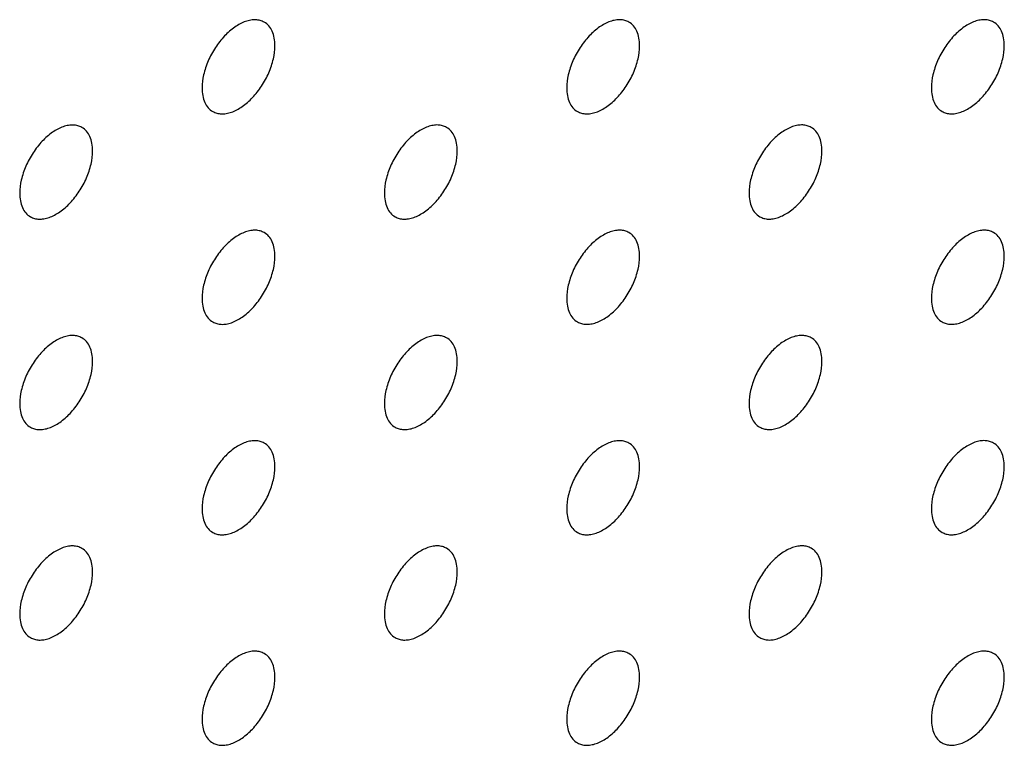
# Model space of a CAD drawing. Header units: inches. Extents: x 0 to 34, y 0 to 22.
# Tile 152 of 176: x 29.295 to 29.676, y 10.719 to 11.001. Entities that reach past the tile are written whole.
import ezdxf

# ---------------------------------------------------------------- set-up
doc = ezdxf.new("R2010")
doc.units = ezdxf.units.IN
doc.header["$LTSCALE"] = 1.87
doc.header["$MEASUREMENT"] = 0
doc.layers.add('02___PRT_ALL_AXES', color=7, linetype='CONTINUOUS')

msp = doc.modelspace()

# ---------------------------------------------------------------- linework, layer by layer
at = {"layer": '02___PRT_ALL_AXES', "color": 7, "linetype": 'CONTINUOUS'}
for points, knots in [([(29.38938, 10.99983), (29.38889, 11.00012), (29.3878, 11.00057), (29.38601, 11.00083), (29.38408, 11.00069), (29.38128, 10.99994), (29.3777, 10.99799), (29.37375, 10.99449), (29.37025, 10.99001), (29.36749, 10.98493), (29.36572, 10.97965), (29.36524, 10.97605), (29.36524, 10.97435)], [0, 0, 0, 0, 0.042842, 0.087441, 0.135298, 0.187275, 0.304489, 0.438213, 0.582466, 0.729664, 0.871609, 1, 1, 1, 1]), ([(29.5308, 10.99984), (29.53031, 11.00012), (29.52922, 11.00058), (29.52743, 11.00084), (29.5255, 11.00069), (29.5227, 10.99995), (29.51912, 10.998), (29.51517, 10.99449), (29.51167, 10.99002), (29.50892, 10.98494), (29.50715, 10.97965), (29.50666, 10.97606), (29.50666, 10.97436)], [0, 0, 0, 0, 0.042842, 0.087441, 0.135298, 0.187275, 0.304489, 0.438213, 0.582466, 0.729664, 0.871609, 1, 1, 1, 1]), ([(29.67222, 10.99985), (29.67173, 11.00013), (29.67064, 11.00059), (29.66885, 11.00085), (29.66692, 11.0007), (29.66412, 10.99996), (29.66054, 10.998), (29.65659, 10.9945), (29.65309, 10.99003), (29.65034, 10.98494), (29.64857, 10.97966), (29.64808, 10.97607), (29.64808, 10.97436)], [0, 0, 0, 0, 0.042842, 0.087441, 0.135298, 0.187275, 0.304489, 0.438213, 0.582466, 0.729664, 0.871609, 1, 1, 1, 1]), ([(29.39352, 10.99068), (29.39352, 10.99169), (29.39336, 10.99361), (29.39258, 10.99625), (29.39128, 10.99842), (29.39004, 10.99945), (29.38938, 10.99983)], [0, 0, 0, 0, 0.288094, 0.548173, 0.782164, 1, 1, 1, 1]), ([(29.53494, 10.99069), (29.53494, 10.99169), (29.53478, 10.99362), (29.53401, 10.99626), (29.5327, 10.99842), (29.53146, 10.99946), (29.5308, 10.99984)], [0, 0, 0, 0, 0.288094, 0.548173, 0.782164, 1, 1, 1, 1]), ([(29.67636, 10.99069), (29.67636, 10.9917), (29.6762, 10.99362), (29.67543, 10.99627), (29.67412, 10.99843), (29.67288, 10.99947), (29.67222, 10.99985)], [0, 0, 0, 0, 0.288094, 0.548173, 0.782164, 1, 1, 1, 1]), ([(29.36938, 10.96519), (29.36987, 10.96491), (29.37096, 10.96446), (29.37275, 10.96419), (29.37468, 10.96434), (29.37748, 10.96508), (29.38106, 10.96704), (29.38501, 10.97054), (29.3885, 10.97501), (29.39126, 10.9801), (29.39303, 10.98538), (29.39352, 10.98897), (29.39352, 10.99068)], [0, 0, 0, 0, 0.042842, 0.087441, 0.135298, 0.187275, 0.304489, 0.438213, 0.582466, 0.729664, 0.871609, 1, 1, 1, 1]), ([(29.5108, 10.9652), (29.51129, 10.96492), (29.51238, 10.96446), (29.51417, 10.9642), (29.5161, 10.96435), (29.5189, 10.96509), (29.52248, 10.96704), (29.52643, 10.97055), (29.52993, 10.97502), (29.53268, 10.9801), (29.53445, 10.98539), (29.53494, 10.98898), (29.53494, 10.99069)], [0, 0, 0, 0, 0.042842, 0.087441, 0.135298, 0.187275, 0.304489, 0.438213, 0.582466, 0.729664, 0.871609, 1, 1, 1, 1]), ([(29.65222, 10.96521), (29.65271, 10.96492), (29.6538, 10.96447), (29.65559, 10.96421), (29.65752, 10.96436), (29.66032, 10.9651), (29.6639, 10.96705), (29.66785, 10.97056), (29.67135, 10.97503), (29.6741, 10.98011), (29.67588, 10.9854), (29.67636, 10.98899), (29.67636, 10.99069)], [0, 0, 0, 0, 0.042842, 0.087441, 0.135298, 0.187275, 0.304489, 0.438213, 0.582466, 0.729664, 0.871609, 1, 1, 1, 1]), ([(29.36524, 10.97435), (29.36524, 10.97334), (29.3654, 10.97142), (29.36617, 10.96877), (29.36748, 10.96661), (29.36872, 10.96557), (29.36938, 10.96519)], [0, 0, 0, 0, 0.288094, 0.548173, 0.782164, 1, 1, 1, 1]), ([(29.50666, 10.97436), (29.50666, 10.97335), (29.50682, 10.97142), (29.50759, 10.96878), (29.5089, 10.96662), (29.51014, 10.96558), (29.5108, 10.9652)], [0, 0, 0, 0, 0.288094, 0.548173, 0.782164, 1, 1, 1, 1]), ([(29.64808, 10.97436), (29.64808, 10.97336), (29.64824, 10.97143), (29.64902, 10.96879), (29.65032, 10.96663), (29.65156, 10.96559), (29.65222, 10.96521)], [0, 0, 0, 0, 0.288094, 0.548173, 0.782164, 1, 1, 1, 1]), ([(29.31867, 10.959), (29.31817, 10.95929), (29.31709, 10.95974), (29.3153, 10.96001), (29.31337, 10.95986), (29.31057, 10.95912), (29.30699, 10.95716), (29.30304, 10.95366), (29.29954, 10.94919), (29.29678, 10.9441), (29.29501, 10.93882), (29.29453, 10.93523), (29.29453, 10.93352)], [0, 0, 0, 0, 0.042842, 0.087441, 0.135298, 0.187275, 0.304489, 0.438213, 0.582466, 0.729664, 0.871609, 1, 1, 1, 1]), ([(29.32281, 10.94985), (29.32281, 10.95086), (29.32265, 10.95278), (29.32187, 10.95543), (29.32057, 10.95759), (29.31933, 10.95862), (29.31867, 10.959)], [0, 0, 0, 0, 0.288094, 0.548173, 0.782164, 1, 1, 1, 1]), ([(29.46009, 10.95901), (29.4596, 10.9593), (29.45851, 10.95975), (29.45672, 10.96001), (29.45479, 10.95987), (29.45199, 10.95912), (29.44841, 10.95717), (29.44446, 10.95367), (29.44096, 10.9492), (29.43821, 10.94411), (29.43643, 10.93883), (29.43595, 10.93523), (29.43595, 10.93353)], [0, 0, 0, 0, 0.042842, 0.087441, 0.135298, 0.187275, 0.304489, 0.438213, 0.582466, 0.729664, 0.871609, 1, 1, 1, 1]), ([(29.46423, 10.94986), (29.46423, 10.95087), (29.46407, 10.95279), (29.46329, 10.95544), (29.46199, 10.9576), (29.46075, 10.95863), (29.46009, 10.95901)], [0, 0, 0, 0, 0.288094, 0.548173, 0.782164, 1, 1, 1, 1]), ([(29.60151, 10.95902), (29.60102, 10.95931), (29.59993, 10.95976), (29.59814, 10.96002), (29.59621, 10.95987), (29.59341, 10.95913), (29.58983, 10.95718), (29.58588, 10.95367), (29.58238, 10.9492), (29.57963, 10.94412), (29.57786, 10.93883), (29.57737, 10.93524), (29.57737, 10.93354)], [0, 0, 0, 0, 0.042842, 0.087441, 0.135298, 0.187275, 0.304489, 0.438213, 0.582466, 0.729664, 0.871609, 1, 1, 1, 1]), ([(29.60565, 10.94987), (29.60565, 10.95087), (29.60549, 10.9528), (29.60472, 10.95544), (29.60341, 10.9576), (29.60217, 10.95864), (29.60151, 10.95902)], [0, 0, 0, 0, 0.288094, 0.548173, 0.782164, 1, 1, 1, 1]), ([(29.29867, 10.92437), (29.29916, 10.92408), (29.30025, 10.92363), (29.30204, 10.92337), (29.30397, 10.92351), (29.30677, 10.92425), (29.31035, 10.92621), (29.3143, 10.92971), (29.31779, 10.93418), (29.32055, 10.93927), (29.32232, 10.94455), (29.32281, 10.94815), (29.32281, 10.94985)], [0, 0, 0, 0, 0.042842, 0.087441, 0.135298, 0.187275, 0.304489, 0.438213, 0.582466, 0.729664, 0.871609, 1, 1, 1, 1]), ([(29.44009, 10.92437), (29.44058, 10.92409), (29.44167, 10.92364), (29.44346, 10.92337), (29.44539, 10.92352), (29.44819, 10.92426), (29.45177, 10.92622), (29.45572, 10.92972), (29.45922, 10.93419), (29.46197, 10.93928), (29.46374, 10.94456), (29.46423, 10.94815), (29.46423, 10.94986)], [0, 0, 0, 0, 0.042842, 0.087441, 0.135298, 0.187275, 0.304489, 0.438213, 0.582466, 0.729664, 0.871609, 1, 1, 1, 1]), ([(29.58151, 10.92438), (29.582, 10.9241), (29.58309, 10.92364), (29.58488, 10.92338), (29.58681, 10.92353), (29.58961, 10.92427), (29.59319, 10.92623), (29.59714, 10.92973), (29.60064, 10.9342), (29.60339, 10.93929), (29.60516, 10.94457), (29.60565, 10.94816), (29.60565, 10.94987)], [0, 0, 0, 0, 0.042842, 0.087441, 0.135298, 0.187275, 0.304489, 0.438213, 0.582466, 0.729664, 0.871609, 1, 1, 1, 1]), ([(29.29453, 10.93352), (29.29453, 10.93251), (29.29469, 10.93059), (29.29546, 10.92794), (29.29677, 10.92578), (29.29801, 10.92475), (29.29867, 10.92437)], [0, 0, 0, 0, 0.288094, 0.548173, 0.782164, 1, 1, 1, 1]), ([(29.43595, 10.93353), (29.43595, 10.93252), (29.43611, 10.9306), (29.43688, 10.92795), (29.43819, 10.92579), (29.43943, 10.92475), (29.44009, 10.92437)], [0, 0, 0, 0, 0.288094, 0.548173, 0.782164, 1, 1, 1, 1]), ([(29.57737, 10.93354), (29.57737, 10.93253), (29.57753, 10.93061), (29.5783, 10.92796), (29.57961, 10.9258), (29.58085, 10.92476), (29.58151, 10.92438)], [0, 0, 0, 0, 0.288094, 0.548173, 0.782164, 1, 1, 1, 1]), ([(29.38938, 10.91819), (29.38889, 10.91847), (29.3878, 10.91892), (29.38601, 10.91919), (29.38408, 10.91904), (29.38128, 10.9183), (29.3777, 10.91634), (29.37375, 10.91284), (29.37025, 10.90837), (29.36749, 10.90328), (29.36572, 10.898), (29.36524, 10.89441), (29.36524, 10.8927)], [0, 0, 0, 0, 0.042842, 0.087441, 0.135298, 0.187275, 0.304489, 0.438213, 0.582466, 0.729664, 0.871609, 1, 1, 1, 1]), ([(29.39352, 10.90903), (29.39352, 10.91004), (29.39336, 10.91196), (29.39258, 10.91461), (29.39128, 10.91677), (29.39004, 10.9178), (29.38938, 10.91819)], [0, 0, 0, 0, 0.288094, 0.548173, 0.782164, 1, 1, 1, 1]), ([(29.5308, 10.91819), (29.53031, 10.91848), (29.52922, 10.91893), (29.52743, 10.91919), (29.5255, 10.91905), (29.5227, 10.9183), (29.51912, 10.91635), (29.51517, 10.91285), (29.51167, 10.90838), (29.50892, 10.90329), (29.50715, 10.89801), (29.50666, 10.89441), (29.50666, 10.89271)], [0, 0, 0, 0, 0.042842, 0.087441, 0.135298, 0.187275, 0.304489, 0.438213, 0.582466, 0.729664, 0.871609, 1, 1, 1, 1]), ([(29.53494, 10.90904), (29.53494, 10.91005), (29.53478, 10.91197), (29.53401, 10.91462), (29.5327, 10.91678), (29.53146, 10.91781), (29.5308, 10.91819)], [0, 0, 0, 0, 0.288094, 0.548173, 0.782164, 1, 1, 1, 1]), ([(29.67222, 10.9182), (29.67173, 10.91849), (29.67064, 10.91894), (29.66885, 10.9192), (29.66692, 10.91905), (29.66412, 10.91831), (29.66054, 10.91636), (29.65659, 10.91286), (29.65309, 10.90838), (29.65034, 10.9033), (29.64857, 10.89801), (29.64808, 10.89442), (29.64808, 10.89272)], [0, 0, 0, 0, 0.042842, 0.087441, 0.135298, 0.187275, 0.304489, 0.438213, 0.582466, 0.729664, 0.871609, 1, 1, 1, 1]), ([(29.67636, 10.90905), (29.67636, 10.91005), (29.6762, 10.91198), (29.67543, 10.91462), (29.67412, 10.91678), (29.67288, 10.91782), (29.67222, 10.9182)], [0, 0, 0, 0, 0.288094, 0.548173, 0.782164, 1, 1, 1, 1]), ([(29.36938, 10.88355), (29.36987, 10.88326), (29.37096, 10.88281), (29.37275, 10.88255), (29.37468, 10.88269), (29.37748, 10.88343), (29.38106, 10.88539), (29.38501, 10.88889), (29.3885, 10.89336), (29.39126, 10.89845), (29.39303, 10.90373), (29.39352, 10.90733), (29.39352, 10.90903)], [0, 0, 0, 0, 0.042842, 0.087441, 0.135298, 0.187275, 0.304489, 0.438213, 0.582466, 0.729664, 0.871609, 1, 1, 1, 1]), ([(29.5108, 10.88355), (29.51129, 10.88327), (29.51238, 10.88282), (29.51417, 10.88255), (29.5161, 10.8827), (29.5189, 10.88344), (29.52248, 10.8854), (29.52643, 10.8889), (29.52993, 10.89337), (29.53268, 10.89846), (29.53445, 10.90374), (29.53494, 10.90733), (29.53494, 10.90904)], [0, 0, 0, 0, 0.042842, 0.087441, 0.135298, 0.187275, 0.304489, 0.438213, 0.582466, 0.729664, 0.871609, 1, 1, 1, 1]), ([(29.65222, 10.88356), (29.65271, 10.88328), (29.6538, 10.88283), (29.65559, 10.88256), (29.65752, 10.88271), (29.66032, 10.88345), (29.6639, 10.88541), (29.66785, 10.88891), (29.67135, 10.89338), (29.6741, 10.89847), (29.67588, 10.90375), (29.67636, 10.90734), (29.67636, 10.90905)], [0, 0, 0, 0, 0.042842, 0.087441, 0.135298, 0.187275, 0.304489, 0.438213, 0.582466, 0.729664, 0.871609, 1, 1, 1, 1]), ([(29.36524, 10.8927), (29.36524, 10.89169), (29.3654, 10.88977), (29.36617, 10.88712), (29.36748, 10.88496), (29.36872, 10.88393), (29.36938, 10.88355)], [0, 0, 0, 0, 0.288094, 0.548173, 0.782164, 1, 1, 1, 1]), ([(29.50666, 10.89271), (29.50666, 10.8917), (29.50682, 10.88978), (29.50759, 10.88713), (29.5089, 10.88497), (29.51014, 10.88393), (29.5108, 10.88355)], [0, 0, 0, 0, 0.288094, 0.548173, 0.782164, 1, 1, 1, 1]), ([(29.64808, 10.89272), (29.64808, 10.89171), (29.64824, 10.88979), (29.64902, 10.88714), (29.65032, 10.88498), (29.65156, 10.88394), (29.65222, 10.88356)], [0, 0, 0, 0, 0.288094, 0.548173, 0.782164, 1, 1, 1, 1]), ([(29.31867, 10.87736), (29.31817, 10.87764), (29.31709, 10.87809), (29.3153, 10.87836), (29.31337, 10.87821), (29.31057, 10.87747), (29.30699, 10.87551), (29.30304, 10.87201), (29.29954, 10.86754), (29.29678, 10.86245), (29.29501, 10.85717), (29.29453, 10.85358), (29.29453, 10.85187)], [0, 0, 0, 0, 0.042842, 0.087441, 0.135298, 0.187275, 0.304489, 0.438213, 0.582466, 0.729664, 0.871609, 1, 1, 1, 1]), ([(29.32281, 10.8682), (29.32281, 10.86921), (29.32265, 10.87113), (29.32187, 10.87378), (29.32057, 10.87594), (29.31933, 10.87698), (29.31867, 10.87736)], [0, 0, 0, 0, 0.288094, 0.548173, 0.782164, 1, 1, 1, 1]), ([(29.46009, 10.87737), (29.4596, 10.87765), (29.45851, 10.8781), (29.45672, 10.87837), (29.45479, 10.87822), (29.45199, 10.87748), (29.44841, 10.87552), (29.44446, 10.87202), (29.44096, 10.86755), (29.43821, 10.86246), (29.43643, 10.85718), (29.43595, 10.85359), (29.43595, 10.85188)], [0, 0, 0, 0, 0.042842, 0.087441, 0.135298, 0.187275, 0.304489, 0.438213, 0.582466, 0.729664, 0.871609, 1, 1, 1, 1]), ([(29.46423, 10.86821), (29.46423, 10.86922), (29.46407, 10.87114), (29.46329, 10.87379), (29.46199, 10.87595), (29.46075, 10.87699), (29.46009, 10.87737)], [0, 0, 0, 0, 0.288094, 0.548173, 0.782164, 1, 1, 1, 1]), ([(29.60151, 10.87737), (29.60102, 10.87766), (29.59993, 10.87811), (29.59814, 10.87837), (29.59621, 10.87823), (29.59341, 10.87749), (29.58983, 10.87553), (29.58588, 10.87203), (29.58238, 10.86756), (29.57963, 10.86247), (29.57786, 10.85719), (29.57737, 10.85359), (29.57737, 10.85189)], [0, 0, 0, 0, 0.042842, 0.087441, 0.135298, 0.187275, 0.304489, 0.438213, 0.582466, 0.729664, 0.871609, 1, 1, 1, 1]), ([(29.60565, 10.86822), (29.60565, 10.86923), (29.60549, 10.87115), (29.60472, 10.8738), (29.60341, 10.87596), (29.60217, 10.87699), (29.60151, 10.87737)], [0, 0, 0, 0, 0.288094, 0.548173, 0.782164, 1, 1, 1, 1]), ([(29.29867, 10.84272), (29.29916, 10.84243), (29.30025, 10.84198), (29.30204, 10.84172), (29.30397, 10.84187), (29.30677, 10.84261), (29.31035, 10.84456), (29.3143, 10.84807), (29.31779, 10.85254), (29.32055, 10.85762), (29.32232, 10.86291), (29.32281, 10.8665), (29.32281, 10.8682)], [0, 0, 0, 0, 0.042842, 0.087441, 0.135298, 0.187275, 0.304489, 0.438213, 0.582466, 0.729664, 0.871609, 1, 1, 1, 1]), ([(29.44009, 10.84273), (29.44058, 10.84244), (29.44167, 10.84199), (29.44346, 10.84173), (29.44539, 10.84187), (29.44819, 10.84262), (29.45177, 10.84457), (29.45572, 10.84807), (29.45922, 10.85254), (29.46197, 10.85763), (29.46374, 10.86291), (29.46423, 10.86651), (29.46423, 10.86821)], [0, 0, 0, 0, 0.042842, 0.087441, 0.135298, 0.187275, 0.304489, 0.438213, 0.582466, 0.729664, 0.871609, 1, 1, 1, 1]), ([(29.58151, 10.84273), (29.582, 10.84245), (29.58309, 10.842), (29.58488, 10.84173), (29.58681, 10.84188), (29.58961, 10.84262), (29.59319, 10.84458), (29.59714, 10.84808), (29.60064, 10.85255), (29.60339, 10.85764), (29.60516, 10.86292), (29.60565, 10.86651), (29.60565, 10.86822)], [0, 0, 0, 0, 0.042842, 0.087441, 0.135298, 0.187275, 0.304489, 0.438213, 0.582466, 0.729664, 0.871609, 1, 1, 1, 1]), ([(29.29453, 10.85187), (29.29453, 10.85087), (29.29469, 10.84894), (29.29546, 10.8463), (29.29677, 10.84414), (29.29801, 10.8431), (29.29867, 10.84272)], [0, 0, 0, 0, 0.288094, 0.548173, 0.782164, 1, 1, 1, 1]), ([(29.43595, 10.85188), (29.43595, 10.85087), (29.43611, 10.84895), (29.43688, 10.8463), (29.43819, 10.84414), (29.43943, 10.84311), (29.44009, 10.84273)], [0, 0, 0, 0, 0.288094, 0.548173, 0.782164, 1, 1, 1, 1]), ([(29.57737, 10.85189), (29.57737, 10.85088), (29.57753, 10.84896), (29.5783, 10.84631), (29.57961, 10.84415), (29.58085, 10.84312), (29.58151, 10.84273)], [0, 0, 0, 0, 0.288094, 0.548173, 0.782164, 1, 1, 1, 1]), ([(29.38938, 10.83654), (29.38889, 10.83682), (29.3878, 10.83728), (29.38601, 10.83754), (29.38408, 10.83739), (29.38128, 10.83665), (29.3777, 10.83469), (29.37375, 10.83119), (29.37025, 10.82672), (29.36749, 10.82163), (29.36572, 10.81635), (29.36524, 10.81276), (29.36524, 10.81105)], [0, 0, 0, 0, 0.042842, 0.087441, 0.135298, 0.187275, 0.304489, 0.438213, 0.582466, 0.729664, 0.871609, 1, 1, 1, 1]), ([(29.5308, 10.83655), (29.53031, 10.83683), (29.52922, 10.83728), (29.52743, 10.83755), (29.5255, 10.8374), (29.5227, 10.83666), (29.51912, 10.8347), (29.51517, 10.8312), (29.51167, 10.82673), (29.50892, 10.82164), (29.50715, 10.81636), (29.50666, 10.81277), (29.50666, 10.81106)], [0, 0, 0, 0, 0.042842, 0.087441, 0.135298, 0.187275, 0.304489, 0.438213, 0.582466, 0.729664, 0.871609, 1, 1, 1, 1]), ([(29.67222, 10.83655), (29.67173, 10.83684), (29.67064, 10.83729), (29.66885, 10.83755), (29.66692, 10.83741), (29.66412, 10.83667), (29.66054, 10.83471), (29.65659, 10.83121), (29.65309, 10.82674), (29.65034, 10.82165), (29.64857, 10.81637), (29.64808, 10.81277), (29.64808, 10.81107)], [0, 0, 0, 0, 0.042842, 0.087441, 0.135298, 0.187275, 0.304489, 0.438213, 0.582466, 0.729664, 0.871609, 1, 1, 1, 1]), ([(29.67636, 10.8274), (29.67636, 10.82841), (29.6762, 10.83033), (29.67543, 10.83298), (29.67412, 10.83514), (29.67288, 10.83617), (29.67222, 10.83655)], [0, 0, 0, 0, 0.288094, 0.548173, 0.782164, 1, 1, 1, 1]), ([(29.39352, 10.82738), (29.39352, 10.82839), (29.39336, 10.83031), (29.39258, 10.83296), (29.39128, 10.83512), (29.39004, 10.83616), (29.38938, 10.83654)], [0, 0, 0, 0, 0.288094, 0.548173, 0.782164, 1, 1, 1, 1]), ([(29.53494, 10.82739), (29.53494, 10.8284), (29.53478, 10.83032), (29.53401, 10.83297), (29.5327, 10.83513), (29.53146, 10.83617), (29.5308, 10.83655)], [0, 0, 0, 0, 0.288094, 0.548173, 0.782164, 1, 1, 1, 1]), ([(29.36938, 10.8019), (29.36987, 10.80161), (29.37096, 10.80116), (29.37275, 10.8009), (29.37468, 10.80105), (29.37748, 10.80179), (29.38106, 10.80374), (29.38501, 10.80725), (29.3885, 10.81172), (29.39126, 10.8168), (29.39303, 10.82209), (29.39352, 10.82568), (29.39352, 10.82738)], [0, 0, 0, 0, 0.042842, 0.087441, 0.135298, 0.187275, 0.304489, 0.438213, 0.582466, 0.729664, 0.871609, 1, 1, 1, 1]), ([(29.5108, 10.80191), (29.51129, 10.80162), (29.51238, 10.80117), (29.51417, 10.80091), (29.5161, 10.80105), (29.5189, 10.8018), (29.52248, 10.80375), (29.52643, 10.80725), (29.52993, 10.81172), (29.53268, 10.81681), (29.53445, 10.82209), (29.53494, 10.82569), (29.53494, 10.82739)], [0, 0, 0, 0, 0.042842, 0.087441, 0.135298, 0.187275, 0.304489, 0.438213, 0.582466, 0.729664, 0.871609, 1, 1, 1, 1]), ([(29.65222, 10.80192), (29.65271, 10.80163), (29.6538, 10.80118), (29.65559, 10.80091), (29.65752, 10.80106), (29.66032, 10.8018), (29.6639, 10.80376), (29.66785, 10.80726), (29.67135, 10.81173), (29.6741, 10.81682), (29.67588, 10.8221), (29.67636, 10.82569), (29.67636, 10.8274)], [0, 0, 0, 0, 0.042842, 0.087441, 0.135298, 0.187275, 0.304489, 0.438213, 0.582466, 0.729664, 0.871609, 1, 1, 1, 1]), ([(29.36524, 10.81105), (29.36524, 10.81005), (29.3654, 10.80812), (29.36617, 10.80548), (29.36748, 10.80332), (29.36872, 10.80228), (29.36938, 10.8019)], [0, 0, 0, 0, 0.288094, 0.548173, 0.782164, 1, 1, 1, 1]), ([(29.50666, 10.81106), (29.50666, 10.81005), (29.50682, 10.80813), (29.50759, 10.80548), (29.5089, 10.80332), (29.51014, 10.80229), (29.5108, 10.80191)], [0, 0, 0, 0, 0.288094, 0.548173, 0.782164, 1, 1, 1, 1]), ([(29.64808, 10.81107), (29.64808, 10.81006), (29.64824, 10.80814), (29.64902, 10.80549), (29.65032, 10.80333), (29.65156, 10.8023), (29.65222, 10.80192)], [0, 0, 0, 0, 0.288094, 0.548173, 0.782164, 1, 1, 1, 1]), ([(29.31867, 10.79571), (29.31817, 10.796), (29.31709, 10.79645), (29.3153, 10.79671), (29.31337, 10.79656), (29.31057, 10.79582), (29.30699, 10.79387), (29.30304, 10.79036), (29.29954, 10.78589), (29.29678, 10.78081), (29.29501, 10.77552), (29.29453, 10.77193), (29.29453, 10.77023)], [0, 0, 0, 0, 0.042842, 0.087441, 0.135298, 0.187275, 0.304489, 0.438213, 0.582466, 0.729664, 0.871609, 1, 1, 1, 1]), ([(29.32281, 10.78656), (29.32281, 10.78756), (29.32265, 10.78949), (29.32187, 10.79213), (29.32057, 10.79429), (29.31933, 10.79533), (29.31867, 10.79571)], [0, 0, 0, 0, 0.288094, 0.548173, 0.782164, 1, 1, 1, 1]), ([(29.46009, 10.79572), (29.4596, 10.796), (29.45851, 10.79646), (29.45672, 10.79672), (29.45479, 10.79657), (29.45199, 10.79583), (29.44841, 10.79388), (29.44446, 10.79037), (29.44096, 10.7859), (29.43821, 10.78082), (29.43643, 10.77553), (29.43595, 10.77194), (29.43595, 10.77023)], [0, 0, 0, 0, 0.042842, 0.087441, 0.135298, 0.187275, 0.304489, 0.438213, 0.582466, 0.729664, 0.871609, 1, 1, 1, 1]), ([(29.46423, 10.78656), (29.46423, 10.78757), (29.46407, 10.7895), (29.46329, 10.79214), (29.46199, 10.7943), (29.46075, 10.79534), (29.46009, 10.79572)], [0, 0, 0, 0, 0.288094, 0.548173, 0.782164, 1, 1, 1, 1]), ([(29.60151, 10.79573), (29.60102, 10.79601), (29.59993, 10.79646), (29.59814, 10.79673), (29.59621, 10.79658), (29.59341, 10.79584), (29.58983, 10.79388), (29.58588, 10.79038), (29.58238, 10.78591), (29.57963, 10.78082), (29.57786, 10.77554), (29.57737, 10.77195), (29.57737, 10.77024)], [0, 0, 0, 0, 0.042842, 0.087441, 0.135298, 0.187275, 0.304489, 0.438213, 0.582466, 0.729664, 0.871609, 1, 1, 1, 1]), ([(29.60565, 10.78657), (29.60565, 10.78758), (29.60549, 10.7895), (29.60472, 10.79215), (29.60341, 10.79431), (29.60217, 10.79535), (29.60151, 10.79573)], [0, 0, 0, 0, 0.288094, 0.548173, 0.782164, 1, 1, 1, 1]), ([(29.29867, 10.76107), (29.29916, 10.76079), (29.30025, 10.76034), (29.30204, 10.76007), (29.30397, 10.76022), (29.30677, 10.76096), (29.31035, 10.76292), (29.3143, 10.76642), (29.31779, 10.77089), (29.32055, 10.77598), (29.32232, 10.78126), (29.32281, 10.78485), (29.32281, 10.78656)], [0, 0, 0, 0, 0.042842, 0.087441, 0.135298, 0.187275, 0.304489, 0.438213, 0.582466, 0.729664, 0.871609, 1, 1, 1, 1]), ([(29.44009, 10.76108), (29.44058, 10.7608), (29.44167, 10.76034), (29.44346, 10.76008), (29.44539, 10.76023), (29.44819, 10.76097), (29.45177, 10.76292), (29.45572, 10.76643), (29.45922, 10.7709), (29.46197, 10.77598), (29.46374, 10.78127), (29.46423, 10.78486), (29.46423, 10.78656)], [0, 0, 0, 0, 0.042842, 0.087441, 0.135298, 0.187275, 0.304489, 0.438213, 0.582466, 0.729664, 0.871609, 1, 1, 1, 1]), ([(29.58151, 10.76109), (29.582, 10.7608), (29.58309, 10.76035), (29.58488, 10.76009), (29.58681, 10.76023), (29.58961, 10.76098), (29.59319, 10.76293), (29.59714, 10.76643), (29.60064, 10.77091), (29.60339, 10.77599), (29.60516, 10.78127), (29.60565, 10.78487), (29.60565, 10.78657)], [0, 0, 0, 0, 0.042842, 0.087441, 0.135298, 0.187275, 0.304489, 0.438213, 0.582466, 0.729664, 0.871609, 1, 1, 1, 1]), ([(29.29453, 10.77023), (29.29453, 10.76922), (29.29469, 10.7673), (29.29546, 10.76465), (29.29677, 10.76249), (29.29801, 10.76145), (29.29867, 10.76107)], [0, 0, 0, 0, 0.288094, 0.548173, 0.782164, 1, 1, 1, 1]), ([(29.43595, 10.77023), (29.43595, 10.76923), (29.43611, 10.7673), (29.43688, 10.76466), (29.43819, 10.7625), (29.43943, 10.76146), (29.44009, 10.76108)], [0, 0, 0, 0, 0.288094, 0.548173, 0.782164, 1, 1, 1, 1]), ([(29.57737, 10.77024), (29.57737, 10.76923), (29.57753, 10.76731), (29.5783, 10.76467), (29.57961, 10.7625), (29.58085, 10.76147), (29.58151, 10.76109)], [0, 0, 0, 0, 0.288094, 0.548173, 0.782164, 1, 1, 1, 1]), ([(29.38938, 10.75489), (29.38889, 10.75518), (29.3878, 10.75563), (29.38601, 10.75589), (29.38408, 10.75574), (29.38128, 10.755), (29.3777, 10.75305), (29.37375, 10.74955), (29.37025, 10.74507), (29.36749, 10.73999), (29.36572, 10.73471), (29.36524, 10.73111), (29.36524, 10.72941)], [0, 0, 0, 0, 0.042842, 0.087441, 0.135298, 0.187275, 0.304489, 0.438213, 0.582466, 0.729664, 0.871609, 1, 1, 1, 1]), ([(29.39352, 10.74574), (29.39352, 10.74674), (29.39336, 10.74867), (29.39258, 10.75131), (29.39128, 10.75347), (29.39004, 10.75451), (29.38938, 10.75489)], [0, 0, 0, 0, 0.288094, 0.548173, 0.782164, 1, 1, 1, 1]), ([(29.5308, 10.7549), (29.53031, 10.75518), (29.52922, 10.75564), (29.52743, 10.7559), (29.5255, 10.75575), (29.5227, 10.75501), (29.51912, 10.75306), (29.51517, 10.74955), (29.51167, 10.74508), (29.50892, 10.74), (29.50715, 10.73471), (29.50666, 10.73112), (29.50666, 10.72941)], [0, 0, 0, 0, 0.042842, 0.087441, 0.135298, 0.187275, 0.304489, 0.438213, 0.582466, 0.729664, 0.871609, 1, 1, 1, 1]), ([(29.53494, 10.74575), (29.53494, 10.74675), (29.53478, 10.74868), (29.53401, 10.75132), (29.5327, 10.75348), (29.53146, 10.75452), (29.5308, 10.7549)], [0, 0, 0, 0, 0.288094, 0.548173, 0.782164, 1, 1, 1, 1]), ([(29.67222, 10.75491), (29.67173, 10.75519), (29.67064, 10.75564), (29.66885, 10.75591), (29.66692, 10.75576), (29.66412, 10.75502), (29.66054, 10.75306), (29.65659, 10.74956), (29.65309, 10.74509), (29.65034, 10.74), (29.64857, 10.73472), (29.64808, 10.73113), (29.64808, 10.72942)], [0, 0, 0, 0, 0.042842, 0.087441, 0.135298, 0.187275, 0.304489, 0.438213, 0.582466, 0.729664, 0.871609, 1, 1, 1, 1]), ([(29.67636, 10.74575), (29.67636, 10.74676), (29.6762, 10.74868), (29.67543, 10.75133), (29.67412, 10.75349), (29.67288, 10.75453), (29.67222, 10.75491)], [0, 0, 0, 0, 0.288094, 0.548173, 0.782164, 1, 1, 1, 1]), ([(29.36938, 10.72025), (29.36987, 10.71997), (29.37096, 10.71952), (29.37275, 10.71925), (29.37468, 10.7194), (29.37748, 10.72014), (29.38106, 10.7221), (29.38501, 10.7256), (29.3885, 10.73007), (29.39126, 10.73516), (29.39303, 10.74044), (29.39352, 10.74403), (29.39352, 10.74574)], [0, 0, 0, 0, 0.042842, 0.087441, 0.135298, 0.187275, 0.304489, 0.438213, 0.582466, 0.729664, 0.871609, 1, 1, 1, 1]), ([(29.5108, 10.72026), (29.51129, 10.71998), (29.51238, 10.71952), (29.51417, 10.71926), (29.5161, 10.71941), (29.5189, 10.72015), (29.52248, 10.7221), (29.52643, 10.72561), (29.52993, 10.73008), (29.53268, 10.73516), (29.53445, 10.74045), (29.53494, 10.74404), (29.53494, 10.74575)], [0, 0, 0, 0, 0.042842, 0.087441, 0.135298, 0.187275, 0.304489, 0.438213, 0.582466, 0.729664, 0.871609, 1, 1, 1, 1]), ([(29.65222, 10.72027), (29.65271, 10.71998), (29.6538, 10.71953), (29.65559, 10.71927), (29.65752, 10.71941), (29.66032, 10.72016), (29.6639, 10.72211), (29.66785, 10.72561), (29.67135, 10.73009), (29.6741, 10.73517), (29.67588, 10.74045), (29.67636, 10.74405), (29.67636, 10.74575)], [0, 0, 0, 0, 0.042842, 0.087441, 0.135298, 0.187275, 0.304489, 0.438213, 0.582466, 0.729664, 0.871609, 1, 1, 1, 1]), ([(29.36524, 10.72941), (29.36524, 10.7284), (29.3654, 10.72648), (29.36617, 10.72383), (29.36748, 10.72167), (29.36872, 10.72063), (29.36938, 10.72025)], [0, 0, 0, 0, 0.288094, 0.548173, 0.782164, 1, 1, 1, 1]), ([(29.50666, 10.72941), (29.50666, 10.72841), (29.50682, 10.72648), (29.50759, 10.72384), (29.5089, 10.72168), (29.51014, 10.72064), (29.5108, 10.72026)], [0, 0, 0, 0, 0.288094, 0.548173, 0.782164, 1, 1, 1, 1]), ([(29.64808, 10.72942), (29.64808, 10.72841), (29.64824, 10.72649), (29.64902, 10.72385), (29.65032, 10.72169), (29.65156, 10.72065), (29.65222, 10.72027)], [0, 0, 0, 0, 0.288094, 0.548173, 0.782164, 1, 1, 1, 1])]:
    msp.add_open_spline(points, degree=3, knots=knots, dxfattribs=at)

doc.saveas('drawing.dxf')
